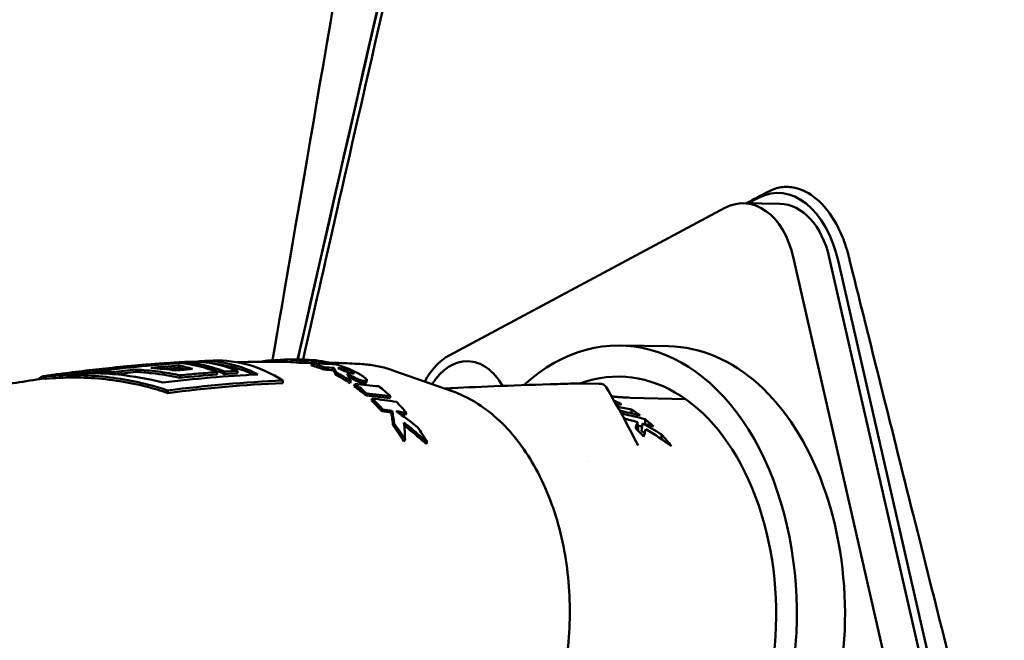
# Model space of a CAD drawing. Header units: millimetres. Extents: x 0 to 4686, y -120 to 1682.
# Tile 215 of 256: x 1308 to 1351, y 1376 to 1403. Entities that reach past the tile are written whole.
import ezdxf

# ---------------------------------------------------------------- set-up
doc = ezdxf.new("R2010")
doc.units = ezdxf.units.MM
doc.header["$LTSCALE"] = 2
doc.layers.add('Sichtbar (ISO)', color=7, linetype='Continuous', lineweight=50)

msp = doc.modelspace()

# ---------------------------------------------------------------- linework, layer by layer
at = {"layer": 'Sichtbar (ISO)'}
for p, q in [((1339.5441, 1395.0721), (1341.1116, 1395.0459)), ((1340.1926, 1395.3125), (1339.7369, 1395.0689)), ((1326.7678, 1388.4724), (1338.7322, 1394.8681)), ((1341.6894, 1392.7508), (1346.8547, 1370.1534)), ((1343.2569, 1392.7245), (1348.4222, 1370.1271)), ((1343.6543, 1392.5336), (1348.7372, 1370.293)), ((1336.2834, 1388.8744), (1334.1934, 1388.9094)), ((1319.6318, 1388.2019), (1319.6327, 1388.3019)), ((1320.1553, 1388.1655), (1320.1611, 1388.2652)), ((1320.9873, 1388.1397), (1320.9949, 1388.2391)), ((1313.1833, 1387.8662), (1313.1844, 1387.7647)), ((1315.0347, 1388.0377), (1315.0358, 1387.9364)), ((1315.1325, 1388.1717), (1315.1329, 1388.1377)), ((1317.5896, 1387.8114), (1317.5908, 1387.7065)), ((1320.8052, 1388.0396), (1320.8169, 1388.1381)), ((1321.3563, 1387.8602), (1321.3731, 1387.957)), ((1321.4163, 1388.1143), (1321.421, 1388.1547)), ((1321.6691, 1388.1027), (1321.6738, 1388.1408)), ((1321.7572, 1387.8396), (1321.7747, 1387.9363)), ((1322.2544, 1387.8106), (1322.2729, 1387.9071)), ((1326.9001, 1386.9272), (1324.377, 1387.8156)), ((1309.2757, 1387.5674), (1309.2768, 1387.4667)), ((1311.3272, 1387.7718), (1311.3279, 1387.7106)), ((1312.2091, 1387.7543), (1312.2101, 1387.6652)), ((1315.1096, 1387.6174), (1315.1107, 1387.5121)), ((1316.7022, 1387.7534), (1316.7033, 1387.6484)), ((1317.0221, 1387.7758), (1317.0232, 1387.6708)), ((1319.5518, 1387.391), (1319.553, 1387.2807)), ((1321.8433, 1387.6431), (1321.8646, 1387.7379)), ((1322.4803, 1387.2696), (1322.5075, 1387.361)), ((1323.2026, 1387.3949), (1323.1755, 1387.3035)), ((1314.5698, 1386.9589), (1314.571, 1386.8471)), ((1322.6549, 1387.1482), (1322.6837, 1387.2385)), ((1328.7611, 1387.0199), (1328.7638, 1387.02)), ((1329.8577, 1387.0552), (1329.8576, 1387.0552)), ((1329.8701, 1387.0556), (1329.8701, 1387.0556)), ((1330.5803, 1387.0751), (1330.5803, 1387.0751)), ((1330.7231, 1387.0788), (1330.7222, 1387.0788)), ((1333.2795, 1387.2509), (1332.5879, 1387.2657)), ((1323.1724, 1386.7349), (1323.206, 1386.8214)), ((1323.4002, 1386.5257), (1323.4358, 1386.6103)), ((1324.1944, 1386.6223), (1324.2298, 1386.7078)), ((1333.8763, 1386.6958), (1333.8139, 1386.7024)), ((1337.0225, 1386.5815), (1334.6304, 1386.646)), ((1323.851, 1386.0561), (1323.8908, 1386.1363)), ((1324.2562, 1385.9967), (1324.2968, 1386.0764)), ((1334.1429, 1386.3507), (1334.1446, 1386.417)), ((1324.8783, 1385.9085), (1324.9199, 1385.9874)), ((1334.9693, 1385.2345), (1334.9421, 1385.5886)), ((1335.1615, 1385.5295), (1335.1076, 1385.1961)), ((1324.8075, 1384.7532), (1324.8561, 1384.8214)), ((1334.9611, 1384.5663), (1334.9611, 1384.5663))]:
    msp.add_line(p, q, dxfattribs=at)
for centre, major_axis, ratio, start_param, end_param in [((1341.1354, 1391.1873), (-0.186, 4.3378), 0.6185346, 5.0013417, 6.572138), ((1339.4855, 1391.5726), (0.0586, 3.4995), 0.6653497, 5.0668768, 6.6376731), ((1341.053, 1391.5464), (0.0586, 3.4995), 0.6653497, 5.0668768, 6.2831853), ((1333.9959, 1377.1111), (0.1975, 11.7983), 0.6653497, 2.4957203, 6.8409054), ((1336.0859, 1377.0761), (-0.1975, -11.7983), 0.6653497, 0, 3.1415927), ((1315.5704, 1377.4195), (0.1806, 10.7852), 0.6653497, 6.0231903, 6.3307514), ((1316.0668, 1377.4112), (0.1811, 10.8188), 0.6653497, 5.9674105, 6.3626944), ((1316.6348, 1377.4017), (0.1817, 10.8526), 0.6653497, 5.8926212, 6.3198904), ((1321.5069, 1304.9873), (-6.7183, 83.0899), 0.8662491, 6.2160471, 6.2170316), ((1319.5316, 1377.3527), (0.0521, 10.9497), 0.6650885, 6.2038023, 6.2764627), ((1320.1154, 1307.7163), (-3.6796, 80.5229), 0.8726094, 6.2258637, 6.2377267), ((1318.0601, 1307.7076), (2.5328, 80.5455), 0.8725565, 6.2774638, 6.2893284), ((1320.1635, 1377.3422), (0.1686, 10.9526), 0.6653805, 6.2646253, 6.2982673), ((1320.3556, 1377.3394), (0.2038, 10.9516), 0.6654107, 6.1293262, 6.2831738), ((1320.1635, 1377.3424), (0.1687, 10.9524), 0.6652817, 6.132927, 6.1920098), ((1327.5211, 1385.1769), (0.0586, 3.4995), 0.6653497, 0.3544878, 0.9137823), ((1327.5211, 1385.1769), (0.0511, 3.0495), 0.6653497, 5.4303268, 7.1265088), ((1333.9959, 1377.1111), (-0.1749, -10.4485), 0.6653497, 5.823979, 9.673736), ((1321.9276, 1271.2133), (-5.3451, 117.0121), 0.7458878, 0.0170534, 0.0603613), ((1322.3836, 1272.3269), (-5.2387, 115.8408), 0.7458771, 0.0459302, 0.0572556), ((1322.4251, 1272.1878), (-5.3144, 115.9785), 0.7458896, 0.024018, 0.0378842), ((1322.4143, 1272.2573), (-5.2901, 115.8085), 0.7458878, 0.024197, 0.0313107), ((1322.9969, 1274.1821), (-5.2108, 113.8422), 0.745889, 0.0252477, 0.0339425), ((1314.1141, 1377.4439), (0.1786, 10.6648), 0.6653497, 6.0910825, 6.178276), ((1314.1141, 1377.4439), (0.1769, 10.5646), 0.6653497, 6.1299383, 6.1768763), ((1314.6821, 1377.4344), (0.1794, 10.7156), 0.6653497, 6.0211716, 6.2504303), ((1315.0024, 1377.4291), (0.1798, 10.7421), 0.6653497, 6.0219431, 6.29014), ((1315.0024, 1377.4291), (0.1782, 10.6419), 0.6653497, 6.0190015, 6.1517486), ((1316.0668, 1377.4112), (0.1795, 10.7187), 0.6653497, 5.9929176, 6.2285231), ((1323.4659, 1276.1001), (-5.1062, 111.7513), 0.7458879, 0.0092402, 0.0160548), ((1319.5316, 1377.3527), (0.0516, 10.8497), 0.6650885, 6.2038024, 6.2764624), ((1318.0503, 1307.5069), (2.5728, 80.6455), 0.8717028, 6.2780037, 6.2898387), ((1319.5316, 1377.3528), (0.0543, 10.8495), 0.6639846, 6.0346521, 6.1130045), ((1319.5316, 1377.3526), (0.0548, 10.9497), 0.6639846, 6.0346528, 6.1130038), ((1317.6757, 1293.0049), (2.6882, 95.1475), 0.8369845, 6.2645653, 6.2774969), ((1320.1635, 1377.3422), (0.1671, 10.8527), 0.6652817, 6.183074, 6.1920091), ((1316.4643, 1293.3581), (5.6437, 94.4615), 0.8348733, 0.0044465, 0.0095276), ((1316.4907, 1293.5486), (5.5565, 94.3721), 0.8355268, 0.003455, 0.0085465), ((1321.0659, 1385.7469), (-12.147, 0.5913), 0.1992101, 4.6720213, 4.6928443), ((1318.417, 1373.2095), (2.9849, 14.9594), 0.1490906, 6.0453984, 6.1006595), ((1318.4189, 1373.2437), (2.9887, 15.0248), 0.1528776, 6.0453553, 6.1007434), ((1320.3553, 1377.3386), (0.2035, 10.9524), 0.665584, 6.0129809, 6.1051933), ((1322.0741, 1387.7111), (-3.6836, 0.2192), 0.0563015, 4.6617382, 4.7501717), ((1322.0584, 1387.6958), (-2.8741, 0.1699), 0.0439141, 4.6467218, 4.6594514), ((1322.5665, 1377.3024), (0.181, 10.8108), 0.6653497, 6.2595508, 6.2595521), ((1311.4061, 1373.5468), (1.5001, 14.1521), 0.9662717, 0.0508543, 0.1149965), ((1319.5314, 1377.3522), (0.0601, 10.8503), 0.6629732, 5.8691529, 5.9643467), ((1319.5314, 1377.3523), (0.0606, 10.9501), 0.6629732, 5.8691521, 5.9643472), ((1318.4193, 1374.5144), (3.2432, 13.7399), 0.2382029, 5.972642, 6.0462733), ((1319.5316, 1377.3531), (0.0663, 10.8493), 0.6622698, 5.761059, 5.8427338), ((1319.5314, 1377.3524), (-0.0669, -10.95), 0.6622698, 2.6194687, 2.7011382), ((1313.089, 1300.7236), (14.1145, 85.9442), 0.8385284, 0.0482094, 0.062376), ((1320.3552, 1377.3388), (0.2016, 10.9524), 0.6658463, 5.7509126, 5.8323511), ((1319.5318, 1377.3536), (0.074, 10.8486), 0.6616006, 5.6478261, 5.7243283), ((1319.5315, 1377.3529), (-0.0747, -10.9495), 0.6616006, 2.5062358, 2.5827321), ((1308.1606, 1310.4341), (27.2603, 72.754), 0.8408657, 0.1758693, 0.1821102), ((1320.3552, 1377.339), (0.2003, 10.9522), 0.6659531, 5.6347214, 5.7092751), ((1308.8294, 1377.2487), (41.2824, 0.2953), 0.2705221, 0.8920728, 0.9110687), ((1312.523, 1377.5048), (-37.7196, 0.7598), 0.2905218, 4.0782811, 4.1072408), ((1332.1666, 1377.1417), (0.1621, 9.7005), 0.6653425, 5.8456588, 5.907707), ((1460.6597, 2324.815), (-35.4175, -3446.8654), 0.0350751, 4.9885641, 4.9886122), ((1308.0567, 1310.1673), (27.5162, 72.8822), 0.8399443, 0.1786561, 0.1848729), ((1308.4677, 1311.4343), (26.62, 71.8714), 0.8411629, 0.1630665, 0.1700178), ((1321.8023, 1378.845), (7.434, -7.9848), 0.6640694, 1.7857615, 1.8933524), ((1305.8919, 1377.2895), (42.4496, 0.2976), 0.2687199, 0.8046811, 0.8380634), ((1331.1964, 1377.158), (0.1633, 9.7863), 0.6653352, 5.7895762, 5.8101789), ((1319.8921, 1310.2635), (-5.6223, 77.3022), 0.8926638, 5.9827571, 5.9903987), ((1332.1668, 1377.1417), (-0.1619, -9.7005), 0.6653321, 2.6003051, 2.6659047), ((1441.7393, 2191.9512), (-29.6101, -2911.7692), 0.035124, 4.9933006, 4.9933774), ((1319.5317, 1377.3532), (0.0881, 10.849), 0.6606991, 5.4683588, 5.5596563), ((1319.5313, 1377.3527), (-0.0889, -10.9497), 0.6606991, 2.326769, 2.4180596), ((1335.6558, 1378.9372), (-0.0016, 7.5512), 0.1992604, 0.4931082, 0.5607498), ((1306.19, 1377.2925), (41.2953, 0.2895), 0.2687199, 0.7920587, 0.7983663), ((1320.7447, 1314.6613), (-5.1391, 72.796), 0.8927999, 5.9739124, 5.9813018), ((1336.3845, 1377.0711), (0.1465, 8.7488), 0.6653497, 0.6910636, 0.6910735)]:
    msp.add_ellipse(centre, major_axis=major_axis, ratio=ratio, start_param=start_param, end_param=end_param, dxfattribs=at)
for points, knots in [([(1320.2055, 1388.2956), (1320.2467, 1388.4775), (1320.2883, 1388.6613), (1322.4179, 1398.0551), (1325.1033, 1409.7589), (1331.2266, 1436.1922), (1332.2693, 1440.3287), (1333.3982, 1443.6163), (1333.9786, 1445.0769), (1335.6745, 1447.1552), (1336.483, 1447.8163), (1339.0682, 1449.19), (1340.5331, 1449.522), (1348.6096, 1450.9497), (1359.6588, 1452.5772), (1377.7102, 1455.2223)], [-25.3526164, -25.3526164, -25.3526164, -25.3526164, -25.273079, -25.273079, -21.3302568, -21.3302568, -14.2017749, -14.2017749, -10.9447154, -10.9447154, -8.7828271, -8.7828271, -5.4732498, -5.4732498, -0.000001, -0.000001, -0.000001, -0.000001]), ([(1320.4346, 1388.2932), (1321.2974, 1392.1124), (1322.394, 1396.9213), (1325.2234, 1409.2392), (1326.7922, 1416.0262), (1330.9869, 1434.0116), (1331.9764, 1438.0468), (1333.5502, 1443.6418), (1334.1374, 1444.6598), (1335.2801, 1446.4234), (1335.9933, 1447.1785), (1337.5805, 1448.2562), (1338.4991, 1448.7491), (1340.2711, 1449.2765), (1340.9613, 1449.4549), (1343.3092, 1449.9113), (1344.7827, 1450.1645), (1345.9841, 1450.3697), (1346.563, 1450.4666), (1351.2397, 1451.2263), (1356.6571, 1452.053), (1367.3086, 1453.6591), (1373.9723, 1454.6554), (1377.6535, 1455.2054)], [1.3356497, 1.3356497, 1.3356497, 1.3356497, 1.6937313, 1.6937313, 2.056439, 2.056439, 2.7524524, 2.7524524, 3.8919127, 3.8919127, 5.1641949, 5.1641949, 6.0936505, 6.0936505, 6.4205207, 6.4205207, 6.6575917, 6.6575917, 6.9173987, 6.9173987, 8.3510463, 8.3510463, 9.5536694, 9.5536694, 9.5536694, 9.5536694]), ([(1296.8599, 1395.7721), (1296.8599, 1397.1072), (1296.8599, 1398.4428), (1296.8963, 1399.7772), (1296.9151, 1400.4654), (1296.9436, 1401.1533), (1296.9923, 1401.8404), (1297.0812, 1403.0946), (1297.2375, 1404.3461), (1297.5298, 1405.5689), (1297.6866, 1406.2247), (1297.8825, 1406.8723), (1298.1174, 1407.5045), (1298.5624, 1408.7026), (1299.1474, 1409.8456), (1299.8009, 1410.9454), (1300.159, 1411.5482), (1300.5378, 1412.1381), (1300.9284, 1412.7201), (1301.3451, 1413.3409), (1301.7752, 1413.9528), (1302.213, 1414.5592), (1302.7152, 1415.2549), (1303.2273, 1415.9433), (1303.7409, 1416.6306), (1305.8846, 1419.4992), (1308.0535, 1422.3487), (1310.2154, 1425.2038), (1311.3354, 1426.6829), (1312.4535, 1428.1635), (1313.5666, 1429.6473), (1313.9275, 1430.1284), (1314.288, 1430.6099), (1314.6458, 1431.0936), (1314.9143, 1431.4565), (1315.1813, 1431.8207), (1315.4452, 1432.1868), (1315.8583, 1432.7596), (1316.2639, 1433.3369), (1316.6547, 1433.9251), (1317.3471, 1434.9674), (1317.9926, 1436.0438), (1318.5202, 1437.1775), (1318.7684, 1437.7107), (1318.9904, 1438.2567), (1319.1807, 1438.8131), (1319.2926, 1439.1401), (1319.3935, 1439.4707), (1319.4837, 1439.8042), (1319.6469, 1440.4074), (1319.7751, 1441.0201), (1319.8777, 1441.6366), (1319.9879, 1442.2993), (1320.0686, 1442.9665), (1320.1302, 1443.6353), (1320.1966, 1444.3552), (1320.2409, 1445.0771), (1320.2723, 1445.7994), (1320.3067, 1446.5901), (1320.3256, 1447.3814), (1320.3378, 1448.1728), (1320.3575, 1449.4495), (1320.3599, 1450.7264), (1320.3599, 1452.0033)], [0, 0, 0, 0, 0.0635995, 0.0635995, 0.0635995, 0.0964043, 0.0964043, 0.0964043, 0.1562837, 0.1562837, 0.1562837, 0.1883996, 0.1883996, 0.1883996, 0.249265, 0.249265, 0.249265, 0.2826229, 0.2826229, 0.2826229, 0.3181967, 0.3181967, 0.3181967, 0.3590107, 0.3590107, 0.3590107, 0.5293564, 0.5293564, 0.5293564, 0.6176027, 0.6176027, 0.6176027, 0.6462194, 0.6462194, 0.6462194, 0.6676879, 0.6676879, 0.6676879, 0.7012806, 0.7012806, 0.7012806, 0.7608135, 0.7608135, 0.7608135, 0.7888142, 0.7888142, 0.7888142, 0.8052717, 0.8052717, 0.8052717, 0.8350382, 0.8350382, 0.8350382, 0.8670329, 0.8670329, 0.8670329, 0.9014725, 0.9014725, 0.9014725, 0.9391743, 0.9391743, 0.9391743, 1, 1, 1, 1]), ([(1325.3599, 1451.6757), (1325.3597, 1450.2095), (1325.3573, 1448.7431), (1325.3241, 1447.2774), (1325.3061, 1446.4824), (1325.279, 1445.6877), (1325.2353, 1444.8937), (1325.1846, 1443.9709), (1325.1115, 1443.0492), (1324.9997, 1442.1318), (1324.89, 1441.2325), (1324.7432, 1440.3374), (1324.5437, 1439.4535), (1324.3447, 1438.5722), (1324.0934, 1437.7021), (1323.7849, 1436.8528), (1323.483, 1436.0216), (1323.1263, 1435.2103), (1322.728, 1434.4202), (1322.3383, 1433.6472), (1321.9088, 1432.8944), (1321.4514, 1432.1593), (1320.8976, 1431.2693), (1320.3027, 1430.4053), (1319.693, 1429.5522), (1318.8747, 1428.4074), (1318.0296, 1427.2822), (1317.183, 1426.1582), (1315.8745, 1424.4211), (1314.5625, 1422.6868), (1313.2498, 1420.9529), (1311.9327, 1419.213), (1310.615, 1417.4735), (1309.3004, 1415.7319), (1308.3601, 1414.4862), (1307.4215, 1413.2394), (1306.5036, 1411.9769), (1305.8385, 1411.0619), (1305.1842, 1410.1386), (1304.5775, 1409.1845), (1304.2325, 1408.6421), (1303.9029, 1408.0897), (1303.6008, 1407.5223), (1303.3431, 1407.0385), (1303.1054, 1406.5438), (1302.903, 1406.0347), (1302.7164, 1405.5656), (1302.5597, 1405.0842), (1302.4351, 1404.5951), (1302.3025, 1404.0747), (1302.2063, 1403.5455), (1302.1332, 1403.0134), (1302.0483, 1402.3953), (1301.9947, 1401.7734), (1301.9575, 1401.1507), (1301.9292, 1400.676), (1301.9104, 1400.2009), (1301.8973, 1399.7256), (1301.8859, 1399.31), (1301.8788, 1398.8942), (1301.8736, 1398.4785), (1301.8623, 1397.5764), (1301.8599, 1396.6742), (1301.8599, 1395.7721)], [0.00520236, 0.00520236, 0.00520236, 0.00520236, 0.07504599, 0.07504599, 0.07504599, 0.11292292, 0.11292292, 0.11292292, 0.15694532, 0.15694532, 0.15694532, 0.20009904, 0.20009904, 0.20009904, 0.24313014, 0.24313014, 0.24313014, 0.28524424, 0.28524424, 0.28524424, 0.32644481, 0.32644481, 0.32644481, 0.37632687, 0.37632687, 0.37632687, 0.44326295, 0.44326295, 0.44326295, 0.54670974, 0.54670974, 0.54670974, 0.6505088, 0.6505088, 0.6505088, 0.72475204, 0.72475204, 0.72475204, 0.77855695, 0.77855695, 0.77855695, 0.809146, 0.809146, 0.809146, 0.83523166, 0.83523166, 0.83523166, 0.85927362, 0.85927362, 0.85927362, 0.88485306, 0.88485306, 0.88485306, 0.9145683, 0.9145683, 0.9145683, 0.93721924, 0.93721924, 0.93721924, 0.95702441, 0.95702441, 0.95702441, 1, 1, 1, 1]), ([(1328.8828, 1444.98), (1326.3017, 1430.7238), (1326.153, 1429.5238), (1321.6258, 1402.9088), (1320.1572, 1394.3647), (1319.1135, 1388.2683)], [0.0000026, 0.0000026, 0.0000026, 0.0000026, 4.3464029, 4.3464029, 8.0991895, 8.0991895, 8.0991895, 8.0991895]), ([(1346.5034, 1433.7412), (1346.5214, 1433.6455), (1346.6384, 1433.033), (1346.8925, 1431.8195), (1347.3244, 1429.9237), (1347.8484, 1427.7634), (1348.4528, 1425.2807), (1349.1618, 1422.4346), (1349.9485, 1419.2744), (1350.841, 1415.6806), (1351.8634, 1411.5692), (1353.0176, 1406.891), (1354.3209, 1401.6925), (1355.78, 1395.7187), (1357.0983, 1390.3841), (1358.2362, 1385.735), (1359.2368, 1381.6336), (1360.0902, 1378.0397), (1360.85, 1374.927), (1361.4882, 1372.139), (1361.872, 1370.4898), (1362.0467, 1369.7199)], [0.50567716, 0.50567716, 0.50567716, 0.50567716, 0.50909091, 0.52727273, 0.54545455, 0.56363636, 0.58181818, 0.6, 0.61818182, 0.63636364, 0.65454545, 0.67272727, 0.69090909, 0.70909091, 0.72727273, 0.74545455, 0.76363636, 0.78181818, 0.8, 0.81818182, 0.83636364, 0.83636364, 0.83636364, 0.83636364]), ([(1320.2004, 1388.2967), (1322.1949, 1397.1383), (1324.77, 1408.3057), (1328.1051, 1422.7238), (1328.9055, 1426.181), (1329.6275, 1429.2405)], [0.7106883, 0.7106883, 0.7106883, 0.7106883, 1.7104926, 1.7104926, 2.309586, 2.309586, 2.309586, 2.309586]), ([(1344.0878, 1392.8057), (1344.0361, 1393.0129), (1343.9747, 1393.2148), (1343.8078, 1393.6758), (1343.6947, 1393.9281), (1343.3205, 1394.6114), (1343.0217, 1394.9892), (1342.3968, 1395.5079), (1342.0842, 1395.6704), (1341.5669, 1395.7841), (1341.3694, 1395.7924), (1340.9851, 1395.7374), (1340.7999, 1395.6764), (1340.6218, 1395.5819)], [-0.6570375, -0.6570375, -0.6570375, -0.6570375, -0.5911904, -0.5911904, -0.50116802, -0.50116802, -0.32846153, -0.32846153, -0.1793041, -0.1793041, -0.08822385, -0.08822385, -0.000001, -0.000001, -0.000001, -0.000001]), ([(1344.0878, 1392.8057), (1344.1821, 1392.4279), (1344.9335, 1389.4165), (1345.8673, 1385.683), (1346.4189, 1383.4794), (1347.8163, 1377.9094), (1348.8386, 1373.8478), (1349.7472, 1370.2762)], [0.00005512, 0.00005512, 0.00005512, 0.00005512, 0.1196796, 0.1196796, 0.19903167, 0.19903167, 0.34765959, 0.34765959, 0.34765959, 0.34765959]), ([(1316.5514, 1388.2514), (1316.5107, 1388.2498), (1316.4701, 1388.2482), (1316.3888, 1388.245), (1316.3481, 1388.2433), (1316.2668, 1388.2399), (1316.2262, 1388.2382), (1316.145, 1388.2346), (1316.1043, 1388.2328), (1316.0231, 1388.2291), (1315.9825, 1388.2273), (1315.9419, 1388.2253)], [4.7075538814, 4.7075538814, 4.7075538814, 4.7075538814, 4.7087124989, 4.7087124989, 4.7098711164, 4.7098711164, 4.7110297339, 4.7110297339, 4.7121883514, 4.7121883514, 4.7133469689, 4.7133469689, 4.7133469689, 4.7133469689]), ([(1319.5613, 1388.2802), (1319.5339, 1388.2801), (1319.5069, 1388.2799), (1319.4805, 1388.2796), (1319.4704, 1388.2795), (1319.4604, 1388.2794), (1319.4505, 1388.2792), (1319.4319, 1388.279), (1319.4136, 1388.2787), (1319.3956, 1388.2783), (1319.3792, 1388.278), (1319.363, 1388.2776), (1319.3469, 1388.2772), (1319.3333, 1388.2769), (1319.3199, 1388.2765), (1319.3065, 1388.2761), (1319.2864, 1388.2754), (1319.2665, 1388.2747), (1319.2468, 1388.274), (1319.2359, 1388.2735), (1319.225, 1388.2731), (1319.2142, 1388.2726), (1319.1925, 1388.2716), (1319.171, 1388.2705), (1319.1497, 1388.2693), (1319.1409, 1388.2688), (1319.1323, 1388.2683), (1319.1236, 1388.2677), (1319.1004, 1388.2663), (1319.0772, 1388.2647), (1319.0538, 1388.2629), (1319.0482, 1388.2625), (1319.0425, 1388.2621), (1319.0369, 1388.2616), (1319.0102, 1388.2595), (1318.9832, 1388.2571), (1318.9555, 1388.2544), (1318.93, 1388.2519), (1318.904, 1388.2492), (1318.8775, 1388.2461), (1318.869, 1388.2451), (1318.8605, 1388.2441), (1318.8519, 1388.243), (1318.8357, 1388.241), (1318.8193, 1388.2389), (1318.8027, 1388.2367), (1318.7831, 1388.2341), (1318.7632, 1388.2312), (1318.743, 1388.2283), (1318.7389, 1388.2276), (1318.7347, 1388.227), (1318.7305, 1388.2264), (1318.7075, 1388.2229), (1318.6843, 1388.2192), (1318.6608, 1388.2152), (1318.6504, 1388.2134), (1318.64, 1388.2116), (1318.6295, 1388.2097), (1318.6174, 1388.2076), (1318.6053, 1388.2054), (1318.593, 1388.2031), (1318.5875, 1388.2021), (1318.5819, 1388.201), (1318.5764, 1388.2)], [0, 0, 0, 0, 0.06024439, 0.06024439, 0.06024439, 0.08333333, 0.08333333, 0.08333333, 0.12690096, 0.12690096, 0.12690096, 0.16666667, 0.16666667, 0.16666667, 0.20004047, 0.20004047, 0.20004047, 0.25, 0.25, 0.25, 0.27767722, 0.27767722, 0.27767722, 0.33333333, 0.33333333, 0.33333333, 0.3560485, 0.3560485, 0.3560485, 0.41666667, 0.41666667, 0.41666667, 0.43126238, 0.43126238, 0.43126238, 0.5, 0.5, 0.5, 0.56314311, 0.56314311, 0.56314311, 0.58333333, 0.58333333, 0.58333333, 0.62143142, 0.62143142, 0.62143142, 0.66666667, 0.66666667, 0.66666667, 0.67606812, 0.67606812, 0.67606812, 0.72742545, 0.72742545, 0.72742545, 0.75, 0.75, 0.75, 0.77586115, 0.77586115, 0.77586115, 0.78753364, 0.78753364, 0.78753364, 0.78753364]), ([(1310.3689, 1387.6937), (1311.7008, 1387.8763), (1313.03, 1388.0174), (1314.6071, 1388.1368), (1314.8701, 1388.155), (1315.1325, 1388.1717)], [-6.0124692, -6.0124692, -6.0124692, -6.0124692, -5.51822151, -5.51822151, -5.41896769, -5.41896769, -5.41896769, -5.41896769]), ([(1315.4095, 1388.1982), (1315.1921, 1388.1863), (1314.9748, 1388.1734), (1314.5408, 1388.1456), (1314.324, 1388.1307), (1313.891, 1388.0989), (1313.6748, 1388.082), (1313.243, 1388.0463), (1313.0274, 1388.0274), (1312.5969, 1387.9877), (1312.382, 1387.9669), (1312.1674, 1387.9452)], [4.718414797, 4.718414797, 4.718414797, 4.718414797, 4.724630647, 4.724630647, 4.730846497, 4.730846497, 4.737062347, 4.737062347, 4.743278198, 4.743278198, 4.749494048, 4.749494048, 4.749494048, 4.749494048]), ([(1313.1833, 1387.8662), (1313.5074, 1387.8478), (1313.8309, 1387.8179), (1314.4735, 1387.7349), (1314.7927, 1387.6819), (1315.1096, 1387.6174)], [-0.20071748, -0.20071748, -0.20071748, -0.20071748, -0.100163, -0.100163, -0.00000218, -0.00000218, -0.00000218, -0.00000218]), ([(1314.9075, 1387.8268), (1314.73, 1387.8515), (1314.5521, 1387.8727), (1314.1956, 1387.9081), (1314.0169, 1387.9223), (1313.8381, 1387.933)], [-0.11094165, -0.11094165, -0.11094165, -0.11094165, -0.05547127, -0.05547127, -0.000001, -0.000001, -0.000001, -0.000001]), ([(1319.6318, 1388.2022), (1319.6125, 1388.2023), (1319.5932, 1388.2024), (1319.3217, 1388.2036), (1319.0696, 1388.2034), (1318.5654, 1388.2003), (1318.3133, 1388.1974), (1317.8961, 1388.1903), (1317.7308, 1388.187), (1317.5656, 1388.183)], [4.678364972, 4.678364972, 4.678364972, 4.678364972, 4.678912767, 4.678912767, 4.686080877, 4.686080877, 4.693248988, 4.693248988, 4.697953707, 4.697953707, 4.697953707, 4.697953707]), ([(1322.9174, 1388.1073), (1322.7604, 1388.1156), (1322.6032, 1388.1233), (1322.2888, 1388.1376), (1322.1316, 1388.1442), (1321.8413, 1388.1555), (1321.7083, 1388.1603), (1321.5753, 1388.1647)], [4.647215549, 4.647215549, 4.647215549, 4.647215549, 4.651691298, 4.651691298, 4.656167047, 4.656167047, 4.659949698, 4.659949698, 4.659949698, 4.659949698]), ([(1321.9472, 1387.9266), (1322.0458, 1387.8868), (1322.1842, 1387.826), (1322.3145, 1387.7725), (1322.3573, 1387.755), (1322.4215, 1387.7328), (1322.4471, 1387.7246), (1322.485, 1387.7151), (1322.4938, 1387.7131), (1322.5182, 1387.708), (1322.5309, 1387.7059), (1322.5445, 1387.704), (1322.5475, 1387.7036), (1322.5531, 1387.703), (1322.5555, 1387.7027), (1322.559, 1387.7023), (1322.5602, 1387.7021), (1322.5622, 1387.7019), (1322.5634, 1387.7018), (1322.5662, 1387.7015), (1322.5679, 1387.7013), (1322.5702, 1387.7011), (1322.5707, 1387.701), (1322.5716, 1387.7009), (1322.572, 1387.7009), (1322.573, 1387.7008), (1322.5735, 1387.7008), (1322.5746, 1387.7007), (1322.5752, 1387.7007), (1322.5765, 1387.7006), (1322.5772, 1387.7005), (1322.578, 1387.7005)], [-0.12494229, -0.12494229, -0.12494229, -0.12494229, -0.03195971, -0.03195971, -0.01725558, -0.01725558, -0.01024877, -0.01024877, -0.00812974, -0.00812974, -0.0043943, -0.0043943, -0.00322842, -0.00322842, -0.00235906, -0.00235906, -0.00192081, -0.00192081, -0.00161505, -0.00161505, -0.00097233, -0.00097233, -0.00080484, -0.00080484, -0.00065865, -0.00065865, -0.00046792, -0.00046792, -0.00027013, -0.00027013, 0, 0, 0, 0]), ([(1322.2544, 1387.8106), (1322.2667, 1387.8056), (1322.2786, 1387.8006), (1322.2902, 1387.7957), (1322.2977, 1387.7925), (1322.305, 1387.7894), (1322.3122, 1387.7863), (1322.3161, 1387.7846), (1322.32, 1387.783), (1322.3238, 1387.7813), (1322.3347, 1387.7766), (1322.3452, 1387.772), (1322.3553, 1387.7675), (1322.3583, 1387.7662), (1322.3612, 1387.7649), (1322.3641, 1387.7636), (1322.3712, 1387.7604), (1322.3781, 1387.7573), (1322.3849, 1387.7542), (1322.3937, 1387.7502), (1322.4022, 1387.7463), (1322.4104, 1387.7424), (1322.4201, 1387.7379), (1322.4294, 1387.7335), (1322.4383, 1387.7292), (1322.441, 1387.728), (1322.4437, 1387.7267), (1322.4463, 1387.7254)], [0, 0, 0, 0, 0.0378951, 0.0378951, 0.0378951, 0.0625, 0.0625, 0.0625, 0.07587386, 0.07587386, 0.07587386, 0.11398028, 0.11398028, 0.11398028, 0.125, 0.125, 0.125, 0.15220043, 0.15220043, 0.15220043, 0.1875, 0.1875, 0.1875, 0.22895331, 0.22895331, 0.22895331, 0.24141504, 0.24141504, 0.24141504, 0.24141504]), ([(1322.578, 1387.7005), (1322.5844, 1387.6999), (1322.5902, 1387.6996), (1322.5956, 1387.6993), (1322.5986, 1387.6992), (1322.6015, 1387.6991), (1322.6042, 1387.6991), (1322.6068, 1387.6991), (1322.6093, 1387.6991), (1322.6117, 1387.6991), (1322.6162, 1387.6992), (1322.6202, 1387.6995), (1322.6237, 1387.7), (1322.6291, 1387.7006), (1322.6335, 1387.7017), (1322.6365, 1387.7033), (1322.6383, 1387.7042), (1322.6396, 1387.7052), (1322.6405, 1387.7064), (1322.641, 1387.7073), (1322.6414, 1387.7082), (1322.6415, 1387.7092), (1322.6416, 1387.7099), (1322.6416, 1387.7106), (1322.6414, 1387.7113), (1322.6411, 1387.7132), (1322.6402, 1387.7153), (1322.6387, 1387.7175), (1322.6376, 1387.7192), (1322.6361, 1387.7211), (1322.6342, 1387.723), (1322.6328, 1387.7246), (1322.6311, 1387.7262), (1322.6292, 1387.7278), (1322.6285, 1387.7284), (1322.6278, 1387.729), (1322.6271, 1387.7297), (1322.6244, 1387.732), (1322.6214, 1387.7343), (1322.618, 1387.7368), (1322.6167, 1387.7378), (1322.6153, 1387.7388), (1322.6139, 1387.7398), (1322.6118, 1387.7413), (1322.6095, 1387.7429), (1322.6071, 1387.7445), (1322.603, 1387.7473), (1322.5985, 1387.7501), (1322.5938, 1387.7531), (1322.5895, 1387.7558), (1322.5849, 1387.7586), (1322.5801, 1387.7614), (1322.5766, 1387.7635), (1322.573, 1387.7656), (1322.5693, 1387.7677), (1322.5675, 1387.7687), (1322.5657, 1387.7698), (1322.5639, 1387.7708), (1322.5582, 1387.774), (1322.5522, 1387.7773), (1322.546, 1387.7807), (1322.5442, 1387.7816), (1322.5424, 1387.7826), (1322.5406, 1387.7836), (1322.536, 1387.786), (1322.5313, 1387.7885), (1322.5265, 1387.791), (1322.5205, 1387.7942), (1322.5142, 1387.7974), (1322.5077, 1387.8007), (1322.4998, 1387.8047), (1322.4915, 1387.8089), (1322.4828, 1387.8131), (1322.4788, 1387.8151), (1322.4748, 1387.8171), (1322.4706, 1387.8191), (1322.4666, 1387.821), (1322.4626, 1387.823), (1322.4585, 1387.825), (1322.449, 1387.8295), (1322.4392, 1387.8342), (1322.4289, 1387.8389), (1322.421, 1387.8426), (1322.4129, 1387.8463), (1322.4045, 1387.8502), (1322.3973, 1387.8534), (1322.3899, 1387.8568), (1322.3823, 1387.8602), (1322.3798, 1387.8613), (1322.3773, 1387.8624), (1322.3747, 1387.8636), (1322.3645, 1387.8681), (1322.3539, 1387.8728), (1322.3429, 1387.8775), (1322.3388, 1387.8793), (1322.3347, 1387.8811), (1322.3305, 1387.8829), (1322.3235, 1387.8859), (1322.3163, 1387.8889), (1322.309, 1387.892), (1322.2973, 1387.897), (1322.2853, 1387.902), (1322.2729, 1387.9071)], [0, 0, 0, 0, 0.0404286, 0.0404286, 0.0404286, 0.0625, 0.0625, 0.0625, 0.0840653, 0.0840653, 0.0840653, 0.125, 0.125, 0.125, 0.1875, 0.1875, 0.1875, 0.2242738, 0.2242738, 0.2242738, 0.25, 0.25, 0.25, 0.2675797, 0.2675797, 0.2675797, 0.3125, 0.3125, 0.3125, 0.347103, 0.347103, 0.347103, 0.375, 0.375, 0.375, 0.3850106, 0.3850106, 0.3850106, 0.4226253, 0.4226253, 0.4226253, 0.4375, 0.4375, 0.4375, 0.46017, 0.46017, 0.46017, 0.5, 0.5, 0.5, 0.5362765, 0.5362765, 0.5362765, 0.5625, 0.5625, 0.5625, 0.5749719, 0.5749719, 0.5749719, 0.6138479, 0.6138479, 0.6138479, 0.625, 0.625, 0.625, 0.6527198, 0.6527198, 0.6527198, 0.6875, 0.6875, 0.6875, 0.730216, 0.730216, 0.730216, 0.75, 0.75, 0.75, 0.7688727, 0.7688727, 0.7688727, 0.8125, 0.8125, 0.8125, 0.8460732, 0.8460732, 0.8460732, 0.875, 0.875, 0.875, 0.8846264, 0.8846264, 0.8846264, 0.9231356, 0.9231356, 0.9231356, 0.9375, 0.9375, 0.9375, 0.9615825, 0.9615825, 0.9615825, 1, 1, 1, 1]), ([(1322.4973, 1387.8575), (1322.5247, 1387.8455), (1322.5511, 1387.8336), (1322.5765, 1387.8219), (1322.6019, 1387.8102), (1322.6263, 1387.7986), (1322.6498, 1387.7872), (1322.6733, 1387.7759), (1322.6958, 1387.7647), (1322.7174, 1387.7537), (1322.7391, 1387.7428), (1322.7598, 1387.732), (1322.7798, 1387.7214), (1322.7997, 1387.7108), (1322.8188, 1387.7005), (1322.8371, 1387.6903), (1322.8554, 1387.6801), (1322.8729, 1387.6702), (1322.8897, 1387.6605), (1322.9064, 1387.6507), (1322.9225, 1387.6412), (1322.9378, 1387.6319), (1322.9531, 1387.6226), (1322.9677, 1387.6135), (1322.9817, 1387.6045), (1322.9956, 1387.5956), (1323.0089, 1387.5869), (1323.0216, 1387.5784), (1323.0342, 1387.5699), (1323.0462, 1387.5616), (1323.0575, 1387.5536), (1323.0689, 1387.5455), (1323.0795, 1387.5377), (1323.0895, 1387.5301), (1323.0995, 1387.5225), (1323.1089, 1387.5151), (1323.1175, 1387.5081), (1323.1261, 1387.501), (1323.1341, 1387.4942), (1323.1414, 1387.4877), (1323.1487, 1387.4812), (1323.1554, 1387.4749), (1323.1614, 1387.4688), (1323.1675, 1387.4628), (1323.1729, 1387.457), (1323.1777, 1387.4513), (1323.1825, 1387.4457), (1323.1867, 1387.4403), (1323.1903, 1387.4351), (1323.1939, 1387.4299), (1323.1969, 1387.4249), (1323.1991, 1387.4201), (1323.2013, 1387.4153), (1323.2028, 1387.4107), (1323.2034, 1387.4062), (1323.204, 1387.4018), (1323.2036, 1387.3975), (1323.2022, 1387.3935), (1323.2007, 1387.3896), (1323.1981, 1387.3859), (1323.1941, 1387.3827), (1323.1901, 1387.3795), (1323.1847, 1387.3768), (1323.1779, 1387.3748), (1323.1711, 1387.3727), (1323.1628, 1387.3713), (1323.1536, 1387.3704), (1323.1445, 1387.3695), (1323.1344, 1387.3691), (1323.1234, 1387.3693)], [0, 0, 0, 0, 0.04347788, 0.04347788, 0.04347788, 0.08695576, 0.08695576, 0.08695576, 0.13043364, 0.13043364, 0.13043364, 0.17391153, 0.17391153, 0.17391153, 0.21738941, 0.21738941, 0.21738941, 0.26086729, 0.26086729, 0.26086729, 0.30434517, 0.30434517, 0.30434517, 0.34782305, 0.34782305, 0.34782305, 0.39130093, 0.39130093, 0.39130093, 0.43477881, 0.43477881, 0.43477881, 0.47825669, 0.47825669, 0.47825669, 0.52173458, 0.52173458, 0.52173458, 0.56521246, 0.56521246, 0.56521246, 0.60869034, 0.60869034, 0.60869034, 0.65216822, 0.65216822, 0.65216822, 0.6956461, 0.6956461, 0.6956461, 0.73912398, 0.73912398, 0.73912398, 0.78260186, 0.78260186, 0.78260186, 0.82607975, 0.82607975, 0.82607975, 0.86955763, 0.86955763, 0.86955763, 0.91303551, 0.91303551, 0.91303551, 0.95651339, 0.95651339, 0.95651339, 0.99999813, 0.99999813, 0.99999813, 0.99999813]), ([(1322.9174, 1388.1073), (1323.0161, 1388.1022), (1323.1147, 1388.0941), (1323.3114, 1388.0723), (1323.4096, 1388.0585), (1323.6053, 1388.0252), (1323.7028, 1388.0056), (1323.897, 1387.961), (1323.9937, 1387.9358), (1324.1862, 1387.8799), (1324.2819, 1387.8491), (1324.377, 1387.8156)], [1.63597111, 1.63597111, 1.63597111, 1.63597111, 1.67490512, 1.67490512, 1.71383913, 1.71383913, 1.75277314, 1.75277314, 1.79170716, 1.79170716, 1.83064117, 1.83064117, 1.83064117, 1.83064117]), ([(1309.1649, 1387.4733), (1308.3816, 1387.359), (1307.6052, 1387.232), (1306.0689, 1386.9539), (1305.3089, 1386.8029), (1303.8081, 1386.4782), (1303.0671, 1386.3047), (1301.6065, 1385.9369), (1300.8868, 1385.7426), (1299.4706, 1385.3354), (1298.7741, 1385.1224), (1298.0901, 1384.901)], [4.77889353, 4.77889353, 4.77889353, 4.77889353, 4.80206038, 4.80206038, 4.82522722, 4.82522722, 4.84839407, 4.84839407, 4.87156091, 4.87156091, 4.89472775, 4.89472775, 4.89472775, 4.89472775]), ([(1309.8257, 1387.6674), (1309.7814, 1387.6613), (1309.7371, 1387.6553), (1309.6486, 1387.6431), (1309.6044, 1387.6369), (1309.516, 1387.6246), (1309.4718, 1387.6184), (1309.3835, 1387.6058), (1309.3393, 1387.5995), (1309.2511, 1387.5869), (1309.207, 1387.5805), (1309.1629, 1387.5741)], [4.7722632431, 4.7722632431, 4.7722632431, 4.7722632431, 4.7735648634, 4.7735648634, 4.7748664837, 4.7748664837, 4.7761681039, 4.7761681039, 4.7774697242, 4.7774697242, 4.7787713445, 4.7787713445, 4.7787713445, 4.7787713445]), ([(1309.2757, 1387.5674), (1310.0483, 1387.6373), (1310.8987, 1387.6414), (1312.5824, 1387.4778), (1313.4156, 1387.3098), (1314.2944, 1387.0485), (1314.4315, 1387.0051), (1314.5698, 1386.9589)], [4.80660492, 4.80660492, 4.80660492, 4.80660492, 5.0468966, 5.0468966, 5.28718827, 5.28718827, 5.33093204, 5.33093204, 5.33093204, 5.33093204]), ([(1309.2768, 1387.4667), (1310.0417, 1387.536), (1310.8837, 1387.5401), (1312.5506, 1387.3782), (1313.3756, 1387.212), (1314.2629, 1386.9484), (1314.4162, 1386.8996), (1314.571, 1386.8471)], [-1.70724149, -1.70724149, -1.70724149, -1.70724149, -1.46933663, -1.46933663, -1.23143177, -1.23143177, -1.18258096, -1.18258096, -1.18258096, -1.18258096]), ([(1314.3475, 1387.3043), (1313.738, 1387.4593), (1313.0851, 1387.5782), (1311.731, 1387.7156), (1311.029, 1387.7281), (1310.3689, 1387.6937)], [-5.29261656, -5.29261656, -5.29261656, -5.29261656, -5.10470004, -5.10470004, -4.90603326, -4.90603326, -4.90603326, -4.90603326]), ([(1313.1844, 1387.7647), (1313.4171, 1387.7509), (1313.6508, 1387.7316), (1314.2981, 1387.6601), (1314.7101, 1387.5939), (1315.1107, 1387.5121)], [-1.56424813, -1.56424813, -1.56424813, -1.56424813, -1.49772244, -1.49772244, -1.37943619, -1.37943619, -1.37943619, -1.37943619]), ([(1315.1096, 1387.6174), (1315.3748, 1387.6435), (1315.6401, 1387.6679), (1316.171, 1387.7132), (1316.4365, 1387.7342), (1316.7022, 1387.7534)], [-0.21422283, -0.21422283, -0.21422283, -0.21422283, -0.10711184, -0.10711184, -0.000001, -0.000001, -0.000001, -0.000001]), ([(1323.1234, 1387.3693), (1323.1076, 1387.3694), (1323.0916, 1387.3703), (1323.0757, 1387.372), (1323.0716, 1387.3724), (1323.0675, 1387.3728), (1323.0635, 1387.3733), (1323.0517, 1387.3748), (1323.0399, 1387.3765), (1323.0279, 1387.3787), (1323.0184, 1387.3804), (1323.0087, 1387.3823), (1322.999, 1387.3845), (1322.9923, 1387.386), (1322.9856, 1387.3876), (1322.9789, 1387.3893), (1322.9624, 1387.3935), (1322.9456, 1387.3982), (1322.9284, 1387.4037), (1322.9112, 1387.4092), (1322.8935, 1387.4154), (1322.8753, 1387.4223), (1322.87, 1387.4243), (1322.8646, 1387.4264), (1322.8591, 1387.4285), (1322.8461, 1387.4336), (1322.8329, 1387.4391), (1322.8194, 1387.4448), (1322.8088, 1387.4494), (1322.798, 1387.4541), (1322.787, 1387.459), (1322.7783, 1387.463), (1322.7694, 1387.467), (1322.7605, 1387.4712), (1322.7456, 1387.4781), (1322.7305, 1387.4853), (1322.7152, 1387.4928), (1322.7099, 1387.4954), (1322.7046, 1387.498), (1322.6993, 1387.5006), (1322.6811, 1387.5096), (1322.6625, 1387.519), (1322.6435, 1387.5288), (1322.6408, 1387.5302), (1322.6381, 1387.5316), (1322.6354, 1387.533), (1322.6136, 1387.5442), (1322.5912, 1387.5559), (1322.5682, 1387.568), (1322.5452, 1387.5802), (1322.5216, 1387.5927), (1322.4972, 1387.6057), (1322.4729, 1387.6187), (1322.4477, 1387.6321), (1322.4216, 1387.646), (1322.3954, 1387.66), (1322.3682, 1387.6744), (1322.3401, 1387.6892)], [0, 0, 0, 0, 0.0769231, 0.0769231, 0.0769231, 0.0966793, 0.0966793, 0.0966793, 0.1538462, 0.1538462, 0.1538462, 0.199572, 0.199572, 0.199572, 0.2307692, 0.2307692, 0.2307692, 0.3076923, 0.3076923, 0.3076923, 0.3846154, 0.3846154, 0.3846154, 0.4072921, 0.4072921, 0.4072921, 0.4615385, 0.4615385, 0.4615385, 0.5042458, 0.5042458, 0.5042458, 0.5384615, 0.5384615, 0.5384615, 0.5957566, 0.5957566, 0.5957566, 0.6153846, 0.6153846, 0.6153846, 0.682743, 0.682743, 0.682743, 0.6923077, 0.6923077, 0.6923077, 0.7692308, 0.7692308, 0.7692308, 0.8461538, 0.8461538, 0.8461538, 0.9230769, 0.9230769, 0.9230769, 1, 1, 1, 1]), ([(1322.4243, 1387.5382), (1322.4405, 1387.5296), (1322.4563, 1387.5211), (1322.4719, 1387.5128), (1322.496, 1387.5), (1322.5194, 1387.4876), (1322.5422, 1387.4755), (1322.565, 1387.4635), (1322.5872, 1387.4519), (1322.6089, 1387.4407), (1322.6121, 1387.4391), (1322.6153, 1387.4375), (1322.6185, 1387.4358), (1322.6368, 1387.4264), (1322.6549, 1387.4173), (1322.6726, 1387.4085), (1322.6783, 1387.4057), (1322.6839, 1387.4029), (1322.6896, 1387.4002), (1322.7045, 1387.3929), (1322.7193, 1387.3858), (1322.7339, 1387.379), (1322.743, 1387.3748), (1322.752, 1387.3707), (1322.7609, 1387.3667), (1322.7717, 1387.3619), (1322.7824, 1387.3572), (1322.793, 1387.3527), (1322.8064, 1387.347), (1322.8196, 1387.3416), (1322.8326, 1387.3365), (1322.8383, 1387.3342), (1322.844, 1387.3321), (1322.8496, 1387.33), (1322.868, 1387.323), (1322.8858, 1387.3168), (1322.9033, 1387.3113), (1322.9208, 1387.3058), (1322.938, 1387.301), (1322.9545, 1387.2969), (1322.9603, 1387.2954), (1322.9661, 1387.2941), (1322.9717, 1387.2928), (1322.9823, 1387.2905), (1322.9927, 1387.2884), (1323.0029, 1387.2867), (1323.0141, 1387.2847), (1323.0251, 1387.2831), (1323.036, 1387.2818), (1323.0406, 1387.2812), (1323.0452, 1387.2807), (1323.0498, 1387.2803), (1323.0653, 1387.2787), (1323.0807, 1387.2779), (1323.0958, 1387.2778)], [0.10429447, 0.10429447, 0.10429447, 0.10429447, 0.15384615, 0.15384615, 0.15384615, 0.23076923, 0.23076923, 0.23076923, 0.30769231, 0.30769231, 0.30769231, 0.3190443, 0.3190443, 0.3190443, 0.38461538, 0.38461538, 0.38461538, 0.40555839, 0.40555839, 0.40555839, 0.46153846, 0.46153846, 0.46153846, 0.49634498, 0.49634498, 0.49634498, 0.53846154, 0.53846154, 0.53846154, 0.59185828, 0.59185828, 0.59185828, 0.61538462, 0.61538462, 0.61538462, 0.69230769, 0.69230769, 0.69230769, 0.76923077, 0.76923077, 0.76923077, 0.79609989, 0.79609989, 0.79609989, 0.84615385, 0.84615385, 0.84615385, 0.90039395, 0.90039395, 0.90039395, 0.92307692, 0.92307692, 0.92307692, 1, 1, 1, 1]), ([(1323.0958, 1387.2778), (1323.1004, 1387.293), (1323.105, 1387.3083), (1323.1142, 1387.3388), (1323.1188, 1387.354), (1323.1234, 1387.3693)], [-0.010001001, -0.010001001, -0.010001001, -0.010001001, -0.005001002, -0.005001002, -0.000001, -0.000001, -0.000001, -0.000001]), ([(1323.0958, 1387.2778), (1323.1069, 1387.2776), (1323.1169, 1387.2779), (1323.1261, 1387.2788), (1323.1353, 1387.2797), (1323.1436, 1387.2811), (1323.1504, 1387.2832), (1323.1573, 1387.2852), (1323.1627, 1387.2879), (1323.1667, 1387.291), (1323.1708, 1387.2942), (1323.1734, 1387.2978), (1323.1749, 1387.3018), (1323.1751, 1387.3023), (1323.1753, 1387.3029), (1323.1755, 1387.3035)], [0.00000205, 0.00000205, 0.00000205, 0.00000205, 0.04348823, 0.04348823, 0.04348823, 0.08696024, 0.08696024, 0.08696024, 0.13043226, 0.13043226, 0.13043226, 0.17390427, 0.17390427, 0.17390427, 0.18018503, 0.18018503, 0.18018503, 0.18018503]), ([(1326.9001, 1386.9272), (1327.5922, 1386.6835), (1328.2485, 1386.2817), (1329.4567, 1385.1939), (1330.0034, 1384.4964), (1330.9229, 1382.8774), (1331.2924, 1381.9518), (1331.8126, 1379.9744), (1331.963, 1378.9225), (1332.0311, 1376.7992), (1331.949, 1375.7281), (1331.5598, 1373.6715), (1331.2527, 1372.6863), (1330.4395, 1370.8998), (1329.9333, 1370.0986), (1328.7678, 1368.7705), (1328.1092, 1368.241), (1327.1322, 1367.7402), (1326.8562, 1367.6263), (1326.5755, 1367.5379)], [1.8306412, 1.8306412, 1.8306412, 1.8306412, 2.1373388, 2.1373388, 2.4574185, 2.4574185, 2.7834024, 2.7834024, 3.1098798, 3.1098798, 3.4360312, 3.4360312, 3.7623337, 3.7623337, 4.0888395, 4.0888395, 4.4126113, 4.4126113, 4.5356246, 4.5356246, 4.5356246, 4.5356246]), ([(1326.5777, 1387.0407), (1326.6887, 1387.0471), (1326.8027, 1387.0535), (1328.1285, 1387.1248), (1329.7419, 1387.1859), (1331.7739, 1387.2475), (1332.0633, 1387.256), (1332.3557, 1387.2643)], [0.36247082, 0.36247082, 0.36247082, 0.36247082, 0.42240932, 0.42240932, 1.04051322, 1.04051322, 1.14144739, 1.14144739, 1.14144739, 1.14144739]), ([(1332.3557, 1387.2643), (1332.3764, 1387.2649), (1332.3992, 1387.2654), (1332.4435, 1387.2661), (1332.4655, 1387.2663), (1332.506, 1387.2665), (1332.525, 1387.2664), (1332.5588, 1387.2662), (1332.5741, 1387.266), (1332.5879, 1387.2657)], [0, 0, 0, 0, 0.007008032, 0.007008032, 0.013422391, 0.013422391, 0.019406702, 0.019406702, 0.025017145, 0.025017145, 0.025017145, 0.025017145]), ([(1333.2795, 1387.2509), (1333.3009, 1387.2504), (1333.318, 1387.2499), (1333.3416, 1387.2482), (1333.3469, 1387.2477), (1333.3585, 1387.2464), (1333.365, 1387.2455), (1333.3806, 1387.2429), (1333.39, 1387.2409), (1333.4116, 1387.2353), (1333.424, 1387.2312), (1333.4572, 1387.2179), (1333.4777, 1387.2068), (1333.5216, 1387.176), (1333.5443, 1387.1542), (1333.5703, 1387.1202), (1333.5771, 1387.1101), (1333.5833, 1387.0996)], [0, 0, 0, 0, 0.008700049, 0.008700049, 0.01100133, 0.01100133, 0.013332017, 0.013332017, 0.016318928, 0.016318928, 0.020226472, 0.020226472, 0.027137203, 0.027137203, 0.036342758, 0.036342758, 0.039993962, 0.039993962, 0.039993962, 0.039993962]), ([(1323.1724, 1386.7349), (1323.343, 1386.7176), (1323.5134, 1386.6996), (1323.8541, 1386.662), (1324.0243, 1386.6425), (1324.1944, 1386.6223)], [0.00001112, 0.00001112, 0.00001112, 0.00001112, 0.06161297, 0.06161297, 0.12322179, 0.12322179, 0.12322179, 0.12322179]), ([(1324.2298, 1386.7078), (1324.0594, 1386.7282), (1323.8888, 1386.7479), (1323.5476, 1386.7857), (1323.3768, 1386.8039), (1323.206, 1386.8214)], [0.00000189, 0.00000189, 0.00000189, 0.00000189, 0.06167328, 0.06167328, 0.12334439, 0.12334439, 0.12334439, 0.12334439]), ([(1323.4358, 1386.6103), (1323.6107, 1386.5875), (1323.7854, 1386.5639), (1324.1346, 1386.5152), (1324.309, 1386.49), (1324.4833, 1386.464)], [0.00000101, 0.00000101, 0.00000101, 0.00000101, 0.06210351, 0.06210351, 0.12420639, 0.12420639, 0.12420639, 0.12420639]), ([(1333.8763, 1386.6958), (1333.926, 1386.6906), (1333.9758, 1386.6857), (1334.0757, 1386.6767), (1334.1259, 1386.6726), (1334.2263, 1386.6652), (1334.2767, 1386.6619), (1334.3775, 1386.656), (1334.428, 1386.6534), (1334.5292, 1386.6491), (1334.5798, 1386.6474), (1334.6304, 1386.646)], [4.611958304, 4.611958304, 4.611958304, 4.611958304, 4.622377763, 4.622377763, 4.632797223, 4.632797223, 4.643216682, 4.643216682, 4.653636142, 4.653636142, 4.664055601, 4.664055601, 4.664055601, 4.664055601]), ([(1324.3874, 1385.5203), (1324.3755, 1385.6174), (1324.362, 1385.7123), (1324.3318, 1385.8978), (1324.3151, 1385.9882), (1324.2968, 1386.0764)], [0, 0, 0, 0, 0.05004802, 0.05004802, 0.10009127, 0.10009127, 0.10009127, 0.10009127]), ([(1333.9991, 1386.3772), (1334.0124, 1386.3741), (1334.0252, 1386.3712), (1334.0376, 1386.3685), (1334.0452, 1386.3669), (1334.0525, 1386.3654), (1334.0597, 1386.364), (1334.0668, 1386.3626), (1334.0737, 1386.3613), (1334.0804, 1386.3601), (1334.0936, 1386.3577), (1334.1059, 1386.3557), (1334.1173, 1386.354), (1334.1288, 1386.3524), (1334.1394, 1386.351), (1334.1492, 1386.3501), (1334.1542, 1386.3496), (1334.1589, 1386.3492), (1334.1634, 1386.3488), (1334.1679, 1386.3485), (1334.1722, 1386.3483), (1334.1762, 1386.3481), (1334.1844, 1386.3478), (1334.1916, 1386.3479), (1334.1979, 1386.3483), (1334.2042, 1386.3487), (1334.2096, 1386.3495), (1334.2138, 1386.3507), (1334.218, 1386.3519), (1334.221, 1386.3535), (1334.2229, 1386.3554), (1334.2248, 1386.3574), (1334.2256, 1386.3597), (1334.2253, 1386.3623), (1334.225, 1386.3649), (1334.2237, 1386.3678), (1334.2212, 1386.371), (1334.2188, 1386.3742), (1334.2153, 1386.3776), (1334.2108, 1386.3812), (1334.2062, 1386.3849), (1334.2006, 1386.3887), (1334.1941, 1386.3926), (1334.1876, 1386.3965), (1334.1803, 1386.4005), (1334.1721, 1386.4046), (1334.1639, 1386.4086), (1334.1549, 1386.4127), (1334.1446, 1386.417)], [0.4242416, 0.4242416, 0.4242416, 0.4242416, 0.45836541, 0.45836541, 0.45836541, 0.47920021, 0.47920021, 0.47920021, 0.500035, 0.500035, 0.500035, 0.54170459, 0.54170459, 0.54170459, 0.58337418, 0.58337418, 0.58337418, 0.60420897, 0.60420897, 0.60420897, 0.62504377, 0.62504377, 0.62504377, 0.66671336, 0.66671336, 0.66671336, 0.70838295, 0.70838295, 0.70838295, 0.75005254, 0.75005254, 0.75005254, 0.79172213, 0.79172213, 0.79172213, 0.83339172, 0.83339172, 0.83339172, 0.8750613, 0.8750613, 0.8750613, 0.91673089, 0.91673089, 0.91673089, 0.95840048, 0.95840048, 0.95840048, 1, 1, 1, 1]), ([(1324.2562, 1385.9967), (1324.2739, 1385.9093), (1324.2899, 1385.8197), (1324.3189, 1385.636), (1324.3318, 1385.5419), (1324.3431, 1385.4457)], [0.000002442, 0.000002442, 0.000002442, 0.000002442, 0.049681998, 0.049681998, 0.099366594, 0.099366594, 0.099366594, 0.099366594]), ([(1324.6333, 1385.9476), (1324.6409, 1385.9464), (1324.6485, 1385.9452), (1324.7302, 1385.9323), (1324.8042, 1385.9205), (1324.8783, 1385.9085)], [0.023883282, 0.023883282, 0.023883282, 0.023883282, 0.026624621, 0.026624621, 0.053239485, 0.053239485, 0.053239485, 0.053239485]), ([(1324.3431, 1385.4457), (1324.3505, 1385.4581), (1324.3579, 1385.4705), (1324.3726, 1385.4954), (1324.38, 1385.5078), (1324.3874, 1385.5203)], [0.000007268, 0.000007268, 0.000007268, 0.000007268, 0.005007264, 0.005007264, 0.010007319, 0.010007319, 0.010007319, 0.010007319]), ([(1325.8244, 1384.7139), (1325.6599, 1384.8618), (1325.4931, 1385.0063), (1325.1556, 1385.2875), (1324.9849, 1385.4242), (1324.8123, 1385.557)], [0, 0, 0, 0, 0.06706352, 0.06706352, 0.13388345, 0.13388345, 0.13388345, 0.13388345]), ([(1324.8123, 1385.557), (1324.8251, 1385.4405), (1324.8351, 1385.3209), (1324.8497, 1385.0757), (1324.8543, 1384.9499), (1324.8561, 1384.8214)], [0.00000195, 0.00000195, 0.00000195, 0.00000195, 0.06109534, 0.06109534, 0.12239583, 0.12239583, 0.12239583, 0.12239583]), ([(1324.8242, 1385.4386), (1324.9767, 1385.3207), (1325.1276, 1385.1998), (1325.4449, 1384.9364), (1325.6108, 1384.7932), (1325.7745, 1384.6465)], [0.0072756, 0.0072756, 0.0072756, 0.0072756, 0.06632346, 0.06632346, 0.13289324, 0.13289324, 0.13289324, 0.13289324]), ([(1325.8244, 1384.7139), (1325.7563, 1384.828), (1325.6866, 1384.9399), (1325.5441, 1385.1591), (1325.4713, 1385.2664), (1325.397, 1385.3712)], [0, 0, 0, 0, 0.046303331, 0.046303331, 0.092593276, 0.092593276, 0.092593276, 0.092593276]), ([(1325.7745, 1384.6465), (1325.7828, 1384.6577), (1325.7911, 1384.6689), (1325.8078, 1384.6914), (1325.8162, 1384.7026), (1325.8244, 1384.7139)], [-0.0099941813, -0.0099941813, -0.0099941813, -0.0099941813, -0.0050008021, -0.0050008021, -0.0000122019, -0.0000122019, -0.0000122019, -0.0000122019])]:
    msp.add_open_spline(points, degree=3, knots=knots, dxfattribs=at)
for points in [[(1340.6218, 1395.5819), (1340.2992, 1395.4107), (1339.9777, 1395.2401), (1339.6572, 1395.0702)], [(1320.3321, 1388.2949), (1320.4079, 1388.2937), (1320.4837, 1388.2924), (1320.5595, 1388.291)], [(1312.1674, 1387.945), (1311.4017, 1387.8672), (1310.6326, 1387.7755), (1309.8626, 1387.6699)], [(1308.9281, 1387.4383), (1309.046, 1387.5582), (1309.1658, 1387.5963), (1309.2757, 1387.5674)], [(1309.1649, 1387.4727), (1309.203, 1387.4784), (1309.2405, 1387.4763), (1309.2768, 1387.4667)], [(1309.8626, 1387.6699), (1309.8503, 1387.6697), (1309.838, 1387.6688), (1309.8257, 1387.667)], [(1311.2778, 1387.7113), (1311.2945, 1387.7133), (1311.3111, 1387.7154), (1311.3278, 1387.7174)], [(1312.2699, 1387.6599), (1312.5751, 1387.6965), (1312.88, 1387.7316), (1313.1844, 1387.7647)], [(1318.4744, 1387.6576), (1317.1175, 1387.585), (1315.7343, 1387.4694), (1314.3475, 1387.3043)], [(1314.5698, 1386.9589), (1316.2444, 1387.1758), (1317.92, 1387.3164), (1319.5518, 1387.391)], [(1315.1107, 1387.5121), (1315.6437, 1387.5634), (1316.1749, 1387.6092), (1316.7033, 1387.6484)], [(1317.5908, 1387.7065), (1317.4021, 1387.6952), (1317.2129, 1387.683), (1317.0232, 1387.6708)], [(1314.571, 1386.8471), (1316.2453, 1387.0648), (1317.9211, 1387.2061), (1319.553, 1387.2807)], [(1333.5832, 1387.0996), (1333.5832, 1387.0996), (1333.5832, 1387.0996), (1333.5832, 1387.0996)], [(1333.5833, 1387.0996), (1334.0718, 1386.2667), (1334.5379, 1385.4215), (1334.9611, 1384.5663)], [(1333.9218, 1386.5125), (1333.9964, 1386.4827), (1334.0707, 1386.4508), (1334.1446, 1386.417)], [(1335.2063, 1384.9537), (1335.0923, 1385.0841), (1334.9746, 1385.2098), (1334.8542, 1385.3318)], [(1334.9693, 1385.2345), (1334.9675, 1385.2295), (1334.9658, 1385.2245), (1334.9641, 1385.2195)], [(1335.1615, 1385.5295), (1335.4421, 1385.3779), (1335.7152, 1385.2174), (1335.9799, 1385.0494)], [(1335.3026, 1385.285), (1335.2703, 1385.1821), (1335.2381, 1385.0717), (1335.2063, 1384.9537)], [(1335.3026, 1385.285), (1335.6884, 1385.0526), (1336.0601, 1384.8035), (1336.4129, 1384.5379)], [(1335.1076, 1385.1961), (1335.1556, 1385.1692), (1335.2034, 1385.1421), (1335.251, 1385.1147)], [(1335.977, 1384.8527), (1335.978, 1384.9183), (1335.9789, 1384.9838), (1335.9799, 1385.0494)], [(1335.9799, 1385.0494), (1336.1301, 1384.8861), (1336.2748, 1384.7151), (1336.4129, 1384.5379)]]:
    msp.add_open_spline(points, degree=3, dxfattribs=at)

doc.saveas('drawing.dxf')
